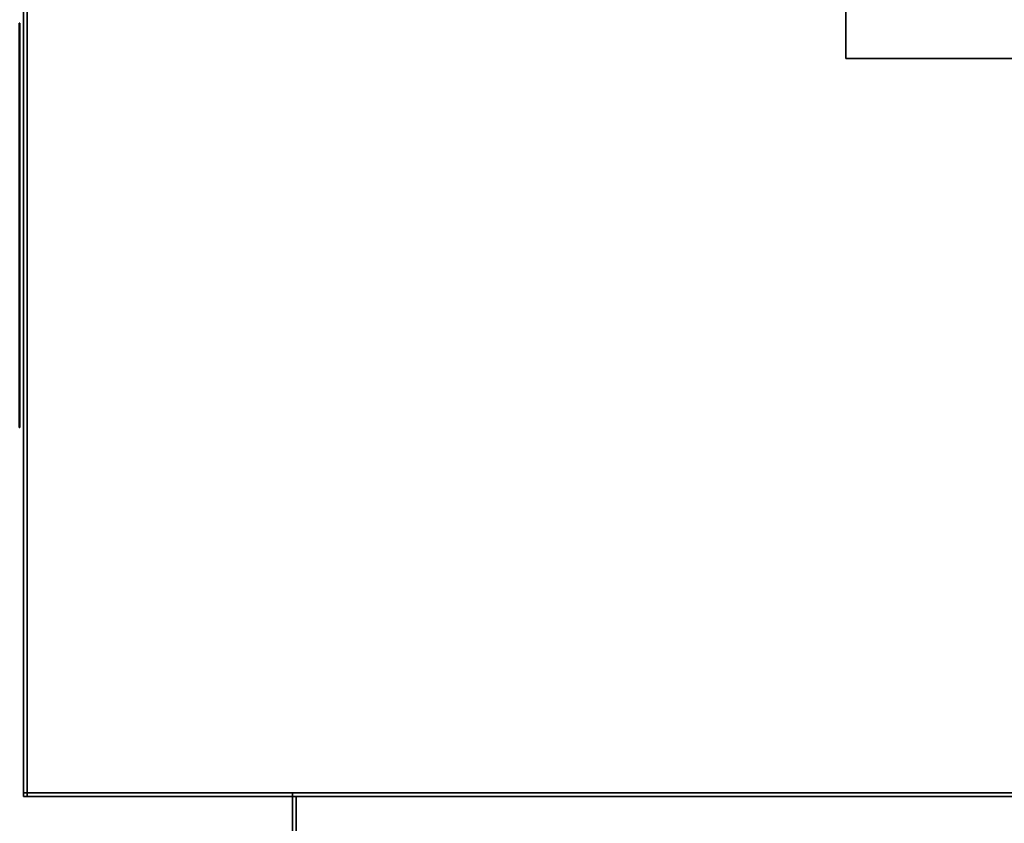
# Model space of a CAD drawing. Extents: x -4.8 to 32.5, y -2.8 to 24.
# Tile 2 of 256: x 0 to 2.7, y -0.1 to 2.1. Entities that reach past the tile are written whole.
import ezdxf

# ---------------------------------------------------------------- set-up
doc = ezdxf.new("R2010")
doc.units = 0

# ---------------------------------------------------------------- blocks, each defined once
blk = doc.blocks.new('Box-c3631f2b-5a5f-43ea-a0b4-408418e9a6c0')
at = {"color": 253, "linetype": 'Continuous', "true_color": 0xa0a0a0, "transparency": 33554687}
mesh = blk.add_polyface(dxfattribs=at)
corners = [(0, 0, 45.99), (9.53, 0, 45.99), (9.53, 24, 45.99), (0, 24, 45.99), (0, 0, 46), (9.53, 0, 46), (9.53, 24, 46), (0, 24, 46)]
mesh.append_faces([[corners[k] for k in face] for face in [(0, 1, 2, 3), (4, 5, 6, 7), (0, 1, 5, 4), (1, 2, 6, 5), (2, 3, 7, 6), (3, 0, 4, 7)]], dxfattribs={"color": 253})
blk = doc.blocks.new('Box-962f9673-8ce7-437b-b7d1-57e8b9f63a76')
at = {"color": 253, "linetype": 'Continuous', "true_color": 0xa0a0a0, "transparency": 33554687}
mesh = blk.add_polyface(dxfattribs=at)
corners = [(0, 0), (32.5, 0), (32.5, 24), (0, 24), (0, 0, 0.01), (32.5, 0, 0.01), (32.5, 24, 0.01), (0, 24, 0.01)]
mesh.append_faces([[corners[k] for k in face] for face in [(0, 1, 2, 3), (4, 5, 6, 7), (0, 1, 5, 4), (1, 2, 6, 5), (2, 3, 7, 6), (3, 0, 4, 7)]], dxfattribs={"color": 253})
blk = doc.blocks.new('Box-dbd4f0bd-88b2-4791-9702-a792ad3b54b3')
at = {"color": 253, "linetype": 'Continuous', "true_color": 0xa0a0a0, "transparency": 33554687}
mesh = blk.add_polyface(dxfattribs=at)
corners = [(0, 0), (0.01, 0), (0.01, 24), (0, 24), (0, 0, 46), (0.01, 0, 46), (0.01, 24, 46), (0, 24, 46)]
mesh.append_faces([[corners[k] for k in face] for face in [(0, 1, 2, 3), (4, 5, 6, 7), (0, 1, 5, 4), (1, 2, 6, 5), (2, 3, 7, 6), (3, 0, 4, 7)]], dxfattribs={"color": 253})
blk = doc.blocks.new('Box-99b47dc8-095c-492f-b216-189b74e48867')
at = {"color": 253, "linetype": 'Continuous', "true_color": 0xa0a0a0, "transparency": 33554687}
mesh = blk.add_polyface(dxfattribs=at)
corners = [(0.73, 0), (31.77, 0), (31.77, 0.01), (0.73, 0.01), (0.73, 0, 20.625), (31.77, 0, 20.625), (31.77, 0.01, 20.625), (0.73, 0.01, 20.625)]
mesh.append_faces([[corners[k] for k in face] for face in [(0, 1, 2, 3), (4, 5, 6, 7), (0, 1, 5, 4), (1, 2, 6, 5), (2, 3, 7, 6), (3, 0, 4, 7)]], dxfattribs={"color": 253})
blk = doc.blocks.new('Box-95a938b5-21f2-432a-9730-51fbfac4f61f')
at = {"color": 253, "linetype": 'Continuous', "true_color": 0xa0a0a0, "transparency": 33554687}
mesh = blk.add_polyface(dxfattribs=at)
corners = [(0, 0), (0.73, 0), (0.73, 0.01), (0, 0.01), (0, 0, 46), (0.73, 0, 46), (0.73, 0.01, 46), (0, 0.01, 46)]
mesh.append_faces([[corners[k] for k in face] for face in [(0, 1, 2, 3), (4, 5, 6, 7), (0, 1, 5, 4), (1, 2, 6, 5), (2, 3, 7, 6), (3, 0, 4, 7)]], dxfattribs={"color": 253})
blk = doc.blocks.new('Box-d042185e-b66b-4b2a-8a0c-05ad661e4703')
at = {"color": 253, "linetype": 'Continuous', "true_color": 0xa0a0a0, "transparency": 33554687}
mesh = blk.add_polyface(dxfattribs=at)
corners = [(0.73, 0, 45.375), (31.77, 0, 45.375), (31.77, 0.01, 45.375), (0.73, 0.01, 45.375), (0.73, 0, 46), (31.77, 0, 46), (31.77, 0.01, 46), (0.73, 0.01, 46)]
mesh.append_faces([[corners[k] for k in face] for face in [(0, 1, 2, 3), (4, 5, 6, 7), (0, 1, 5, 4), (1, 2, 6, 5), (2, 3, 7, 6), (3, 0, 4, 7)]], dxfattribs={"color": 253})
blk = doc.blocks.new('ForwardOpening-e9adc3f3-cecf-45e7-a43f-36237110f448')
at = {"linetype": 'Continuous', "transparency": 33554687}
for name in ['Box-95a938b5-21f2-432a-9730-51fbfac4f61f', 'Box-99b47dc8-095c-492f-b216-189b74e48867', 'Box-d042185e-b66b-4b2a-8a0c-05ad661e4703']:
    blk.add_blockref(name, (0, 0), dxfattribs=at)
blk = doc.blocks.new('UpwardOpening-dff87307-8576-4007-bbde-37bc3ed0fb0d')
at = {"linetype": 'Continuous', "transparency": 33554687}
blk.add_blockref('Box-c3631f2b-5a5f-43ea-a0b4-408418e9a6c0', (0, 0), dxfattribs=at)
blk = doc.blocks.new('033f71cb-1a28-4f0e-bcfe-5d68ddd828de')
at = {"linetype": 'Continuous', "transparency": 33554687}
for name in ['Box-c3631f2b-5a5f-43ea-a0b4-408418e9a6c0', 'Box-962f9673-8ce7-437b-b7d1-57e8b9f63a76', 'Box-dbd4f0bd-88b2-4791-9702-a792ad3b54b3', 'UpwardOpening-dff87307-8576-4007-bbde-37bc3ed0fb0d', 'ForwardOpening-e9adc3f3-cecf-45e7-a43f-36237110f448']:
    blk.add_blockref(name, (0, 0), dxfattribs=at)
blk = doc.blocks.new('CoilBox-4dee81e8-2fef-4efd-a725-29cf18e02c98')
at = {"color": 251, "linetype": 'Continuous', "true_color": 0x5b5b5b, "transparency": 33554687}
mesh = blk.add_polyface(dxfattribs=at)
corners = [(0, 0), (28.04, 0), (28.04, 2), (0, 2), (0, 0, 24.51), (28.04, 0, 24.51), (28.04, 2, 24.51), (0, 2, 24.51)]
mesh.append_faces([[corners[k] for k in face] for face in [(0, 1, 2, 3), (4, 5, 6, 7), (0, 1, 5, 4), (1, 2, 6, 5), (2, 3, 7, 6), (3, 0, 4, 7)]], dxfattribs={"color": 251})
blk = doc.blocks.new('ff8a12d4-cb76-4fcc-879d-fa33740e2736')
at = {"linetype": 'Continuous', "transparency": 33554687}
blk.add_blockref('CoilBox-4dee81e8-2fef-4efd-a725-29cf18e02c98', (0, 0), dxfattribs=at)
blk = doc.blocks.new('206_1_61b47e68-d6d9-47db-a695-507703319785bd3c0702-9856-49e7-aa95-71cd9f235f43')
at = {"color": 0, "linetype": 'BYBLOCK', "lineweight": -2, "transparency": 33554687}
mesh = blk.add_polyface(dxfattribs=at)
corners = [(0.4938, -0.0782), (0.5, 0), (0.5, 0, 1), (0.4938, -0.0782, 1), (0.4755, -0.1545, 1), (0.4755, -0.1545), (0.4455, -0.227), (0.4455, -0.227, 1), (0.4045, -0.2939), (0.4045, -0.2939, 1), (0.3536, -0.3536, 1), (0.3536, -0.3536), (0.2939, -0.4045), (0.2939, -0.4045, 1), (0.227, -0.4455, 1), (0.227, -0.4455), (0.1545, -0.4755), (0.1545, -0.4755, 1), (0.0782, -0.4938), (0.0782, -0.4938, 1), (0, -0.5, 1), (0, -0.5), (-0.0782, -0.4938), (-0.0782, -0.4938, 1), (-0.1545, -0.4755, 1), (-0.1545, -0.4755), (-0.227, -0.4455), (-0.227, -0.4455, 1), (-0.2939, -0.4045), (-0.2939, -0.4045, 1), (-0.3536, -0.3536, 1), (-0.3536, -0.3536), (-0.4045, -0.2939), (-0.4045, -0.2939, 1), (-0.4455, -0.227, 1), (-0.4455, -0.227), (-0.4755, -0.1545), (-0.4755, -0.1545, 1), (-0.4938, -0.0782), (-0.4938, -0.0782, 1), (-0.4938, 0.0782, 1), (-0.4755, 0.1545, 1), (-0.4755, 0.1545), (-0.4938, 0.0782), (-0.5, 0), (-0.5, 0, 1), (-0.4455, 0.227), (-0.4455, 0.227, 1), (-0.4045, 0.2939), (-0.4045, 0.2939, 1), (-0.3536, 0.3536, 1), (-0.3536, 0.3536), (-0.2939, 0.4045), (-0.2939, 0.4045, 1), (-0.227, 0.4455, 1), (-0.227, 0.4455), (-0.1545, 0.4755), (-0.1545, 0.4755, 1), (-0.0782, 0.4938), (-0.0782, 0.4938, 1), (0, 0.5, 1), (0, 0.5), (0.0782, 0.4938), (0.0782, 0.4938, 1), (0.1545, 0.4755, 1), (0.1545, 0.4755), (0.227, 0.4455), (0.227, 0.4455, 1), (0.2939, 0.4045), (0.2939, 0.4045, 1), (0.3536, 0.3536, 1), (0.3536, 0.3536), (0.4045, 0.2939), (0.4045, 0.2939, 1), (0.4455, 0.227, 1), (0.4455, 0.227), (0.4755, 0.1545), (0.4755, 0.1545, 1), (0.4938, 0.0782), (0.4938, 0.0782, 1), (0.5, 0, 1), (0.5, 0)]
mesh.append_faces([[corners[k] for k in face] for face in [(0, 2, 3, 0), (3, 5, 0, 3), (6, 4, 7, 6), (8, 7, 9, 8), (9, 11, 8, 9), (12, 10, 13, 12), (13, 15, 12, 13), (16, 14, 17, 16), (18, 17, 19, 18), (19, 21, 18, 19), (22, 20, 23, 22), (23, 25, 22, 23), (26, 24, 27, 26), (28, 27, 29, 28), (29, 31, 28, 29), (32, 30, 33, 32), (33, 35, 32, 33), (36, 34, 37, 36), (38, 37, 39, 38), (40, 42, 43, 40), (43, 45, 40, 43), (44, 39, 45, 44), (46, 41, 47, 46), (48, 47, 49, 48), (49, 51, 48, 49), (52, 50, 53, 52), (53, 55, 52, 53), (56, 54, 57, 56), (58, 57, 59, 58), (59, 61, 58, 59), (62, 60, 63, 62), (63, 65, 62, 63), (66, 64, 67, 66), (68, 67, 69, 68), (69, 71, 68, 69), (72, 70, 73, 72), (73, 75, 72, 73), (76, 74, 77, 76), (78, 77, 79, 78), (79, 81, 78, 79)]], dxfattribs={"vtx0": -1, "color": 0})
mesh.append_faces([[corners[k] for k in face] for face in [(0, 1, 2, 0), (3, 4, 5, 3), (6, 5, 4, 6), (8, 6, 7, 8), (9, 10, 11, 9), (12, 11, 10, 12), (13, 14, 15, 13), (16, 15, 14, 16), (18, 16, 17, 18), (19, 20, 21, 19), (22, 21, 20, 22), (23, 24, 25, 23), (26, 25, 24, 26), (28, 26, 27, 28), (29, 30, 31, 29), (32, 31, 30, 32), (33, 34, 35, 33), (36, 35, 34, 36), (38, 36, 37, 38), (40, 41, 42, 40), (43, 44, 45, 43), (44, 38, 39, 44), (46, 42, 41, 46), (48, 46, 47, 48), (49, 50, 51, 49), (52, 51, 50, 52), (53, 54, 55, 53), (56, 55, 54, 56), (58, 56, 57, 58), (59, 60, 61, 59), (62, 61, 60, 62), (63, 64, 65, 63), (66, 65, 64, 66), (68, 66, 67, 68), (69, 70, 71, 69), (72, 71, 70, 72), (73, 74, 75, 73), (76, 75, 74, 76), (78, 76, 77, 78), (79, 80, 81, 79)]], dxfattribs={"vtx2": -1, "color": 0})
mesh = blk.add_polyface(dxfattribs=at)
corners = [(0.4938, -0.0782, 1), (0.5, 0, 1), (0.4938, 0.0782, 1), (0.4755, -0.1545, 1), (0.4455, -0.227, 1), (0.4045, -0.2939, 1), (0.3536, -0.3536, 1), (0.2939, -0.4045, 1), (0.227, -0.4455, 1), (0.1545, -0.4755, 1), (0.0782, -0.4938, 1), (0, -0.5, 1), (-0.0782, -0.4938, 1), (-0.1545, -0.4755, 1), (-0.227, -0.4455, 1), (-0.2939, -0.4045, 1), (-0.3536, -0.3536, 1), (-0.4045, -0.2939, 1), (-0.4455, -0.227, 1), (-0.4755, -0.1545, 1), (-0.4938, -0.0782, 1), (-0.5, 0, 1), (-0.4938, 0.0782, 1), (-0.4755, 0.1545, 1), (-0.4455, 0.227, 1), (-0.4045, 0.2939, 1), (-0.3536, 0.3536, 1), (-0.2939, 0.4045, 1), (-0.227, 0.4455, 1), (-0.1545, 0.4755, 1), (-0.0782, 0.4938, 1), (0, 0.5, 1), (0.0782, 0.4938, 1), (0.1545, 0.4755, 1), (0.227, 0.4455, 1), (0.2939, 0.4045, 1), (0.3536, 0.3536, 1), (0.4045, 0.2939, 1), (0.4455, 0.227, 1), (0.4755, 0.1545, 1)]
mesh.append_faces([[corners[k] for k in face] for face in [(39, 38, 2, 39)]], dxfattribs={"vtx1": -1, "color": 0})
mesh.append_faces([[corners[k] for k in face] for face in [(3, 0, 2, 3), (4, 3, 2, 4), (5, 4, 2, 5), (6, 5, 2, 6), (7, 6, 2, 7), (8, 7, 2, 8), (9, 8, 2, 9), (10, 9, 2, 10), (11, 10, 2, 11), (12, 11, 2, 12), (13, 12, 2, 13), (14, 13, 2, 14), (15, 14, 2, 15), (16, 15, 2, 16), (17, 16, 2, 17), (18, 17, 2, 18), (19, 18, 2, 19), (20, 19, 2, 20), (21, 20, 2, 21), (22, 21, 2, 22), (23, 22, 2, 23), (24, 23, 2, 24), (25, 24, 2, 25), (26, 25, 2, 26), (27, 26, 2, 27), (28, 27, 2, 28), (29, 28, 2, 29), (30, 29, 2, 30), (31, 30, 2, 31), (32, 31, 2, 32), (33, 32, 2, 33), (34, 33, 2, 34), (35, 34, 2, 35), (36, 35, 2, 36), (37, 36, 2, 37), (38, 37, 2, 38)]], dxfattribs={"vtx1": -1, "vtx2": -1, "color": 0})
mesh.append_faces([[corners[k] for k in face] for face in [(0, 1, 2, 0)]], dxfattribs={"vtx2": -1, "color": 0})
mesh = blk.add_polyface(dxfattribs=at)
corners = [(0.4938, -0.0782), (0.4755, -0.1545), (0.4455, -0.227), (0.4045, -0.2939), (0.3536, -0.3536), (0.2939, -0.4045), (0.227, -0.4455), (0.1545, -0.4755), (0.0782, -0.4938), (0, -0.5), (-0.0782, -0.4938), (-0.1545, -0.4755), (-0.227, -0.4455), (-0.2939, -0.4045), (-0.3536, -0.3536), (-0.4045, -0.2939), (-0.4455, -0.227), (-0.4755, -0.1545), (-0.4938, -0.0782), (-0.5, 0), (-0.4938, 0.0782), (-0.4755, 0.1545), (-0.4455, 0.227), (-0.4045, 0.2939), (-0.3536, 0.3536), (-0.2939, 0.4045), (-0.227, 0.4455), (-0.1545, 0.4755), (-0.0782, 0.4938), (0, 0.5), (0.0782, 0.4938), (0.1545, 0.4755), (0.227, 0.4455), (0.2939, 0.4045), (0.3536, 0.3536), (0.4045, 0.2939), (0.4455, 0.227), (0.4755, 0.1545), (0.4938, 0.0782), (0.5, 0)]
mesh.append_faces([[corners[k] for k in face] for face in [(0, 38, 39, 0)]], dxfattribs={"vtx0": -1, "color": 0})
mesh.append_faces([[corners[k] for k in face] for face in [(0, 2, 3, 0), (0, 3, 4, 0), (0, 4, 5, 0), (0, 5, 6, 0), (0, 6, 7, 0), (0, 7, 8, 0), (0, 8, 9, 0), (0, 9, 10, 0), (0, 10, 11, 0), (0, 11, 12, 0), (0, 12, 13, 0), (0, 13, 14, 0), (0, 14, 15, 0), (0, 15, 16, 0), (0, 16, 17, 0), (0, 17, 18, 0), (0, 18, 19, 0), (0, 19, 20, 0), (0, 20, 21, 0), (0, 21, 22, 0), (0, 22, 23, 0), (0, 23, 24, 0), (0, 24, 25, 0), (0, 25, 26, 0), (0, 26, 27, 0), (0, 27, 28, 0), (0, 28, 29, 0), (0, 29, 30, 0), (0, 30, 31, 0), (0, 31, 32, 0), (0, 32, 33, 0), (0, 33, 34, 0), (0, 34, 35, 0), (0, 35, 36, 0), (0, 36, 37, 0), (0, 37, 38, 0)]], dxfattribs={"vtx0": -1, "vtx2": -1, "color": 0})
mesh.append_faces([[corners[k] for k in face] for face in [(0, 1, 2, 0)]], dxfattribs={"vtx2": -1, "color": 0})
blk = doc.blocks.new('0d15885e-1526-4c0e-a1e1-1ae4b373ddb2')
at = {"color": 0, "transparency": 33554687, "extrusion": (1, 0, 0), "rotation": 540}
blk.add_blockref('206_1_61b47e68-d6d9-47db-a695-507703319785bd3c0702-9856-49e7-aa95-71cd9f235f43', (0, 0), dxfattribs=at)
blk = doc.blocks.new('Box-a5b18f85-d751-4166-a661-ca504aeb5b1d')
at = {"color": 253, "linetype": 'Continuous', "true_color": 0xa0a0a0, "transparency": 33554687}
mesh = blk.add_polyface(dxfattribs=at)
corners = [(0, 0), (31.04, 0), (31.04, 2), (0, 2), (0, 0, 0.01), (31.04, 0, 0.01), (31.04, 2, 0.01), (0, 2, 0.01)]
mesh.append_faces([[corners[k] for k in face] for face in [(0, 1, 2, 3), (4, 5, 6, 7), (0, 1, 5, 4), (1, 2, 6, 5), (2, 3, 7, 6), (3, 0, 4, 7)]], dxfattribs={"color": 253})
blk = doc.blocks.new('Box-211787d2-235e-45e2-92c0-0ec14f7ef9ff')
at = {"color": 253, "linetype": 'Continuous', "true_color": 0xa0a0a0, "transparency": 33554687}
mesh = blk.add_polyface(dxfattribs=at)
corners = [(0, 0), (31.04, 0), (31.04, 2), (0, 2), (0, 0, 0.01), (31.04, 0, 0.01), (31.04, 2, 0.01), (0, 2, 0.01)]
mesh.append_faces([[corners[k] for k in face] for face in [(0, 1, 2, 3), (4, 5, 6, 7), (0, 1, 5, 4), (1, 2, 6, 5), (2, 3, 7, 6), (3, 0, 4, 7)]], dxfattribs={"color": 253})
blk = doc.blocks.new('Box-047ea2a3-1a89-43a8-af86-76df1e49c642')
at = {"color": 253, "linetype": 'Continuous', "true_color": 0xa0a0a0, "transparency": 33554687}
mesh = blk.add_polyface(dxfattribs=at)
corners = [(0, 0), (0.01, 0), (0.01, 2), (0, 2), (0, 0, 24.75), (0.01, 0, 24.75), (0.01, 2, 24.75), (0, 2, 24.75)]
mesh.append_faces([[corners[k] for k in face] for face in [(0, 1, 2, 3), (4, 5, 6, 7), (0, 1, 5, 4), (1, 2, 6, 5), (2, 3, 7, 6), (3, 0, 4, 7)]], dxfattribs={"color": 253})
blk = doc.blocks.new('88ac8e87-0dc2-41d9-951f-80e07dfb1e98')
at = {"linetype": 'Continuous', "transparency": 33554687}
for name, p in [('Box-a5b18f85-d751-4166-a661-ca504aeb5b1d', (0, 0)), ('Box-211787d2-235e-45e2-92c0-0ec14f7ef9ff', (0, 0, 24.74)), ('Box-047ea2a3-1a89-43a8-af86-76df1e49c642', (0, 0))]:
    blk.add_blockref(name, p, dxfattribs=at)
blk = doc.blocks.new('b5a6866e-153a-4094-ae4d-0916ba2eab6e')
at = {"linetype": 'Continuous', "transparency": 33554687}
for name, p in [('033f71cb-1a28-4f0e-bcfe-5d68ddd828de', (0, 0)), ('ff8a12d4-cb76-4fcc-879d-fa33740e2736', (2.23, 2, 19.96)), ('88ac8e87-0dc2-41d9-951f-80e07dfb1e98', (0.73, -2, 20.625))]:
    blk.add_blockref(name, p, dxfattribs=at)
at = {"color": 172, "linetype": 'Continuous', "true_color": 0x0000e0, "transparency": 33554687, "xscale": 0.001, "yscale": 0.75, "zscale": 0.75, "rotation": 180}
blk.add_blockref('0d15885e-1526-4c0e-a1e1-1ae4b373ddb2', (-0.01, 1.72, 19.63), dxfattribs=at)
at = {"color": 32, "linetype": 'Continuous', "true_color": 0xcc6600, "transparency": 33554687, "xscale": 0.001, "rotation": 180}
for p in [(-0.01, 1.5, 2.5), (-0.01, 1.5, 15.5)]:
    blk.add_blockref('0d15885e-1526-4c0e-a1e1-1ae4b373ddb2', p, dxfattribs=at)

msp = doc.modelspace()

# ---------------------------------------------------------------- block references
at = {"transparency": 33554687}
msp.add_blockref('b5a6866e-153a-4094-ae4d-0916ba2eab6e', (0, 0), dxfattribs=at)

doc.saveas('drawing.dxf')
